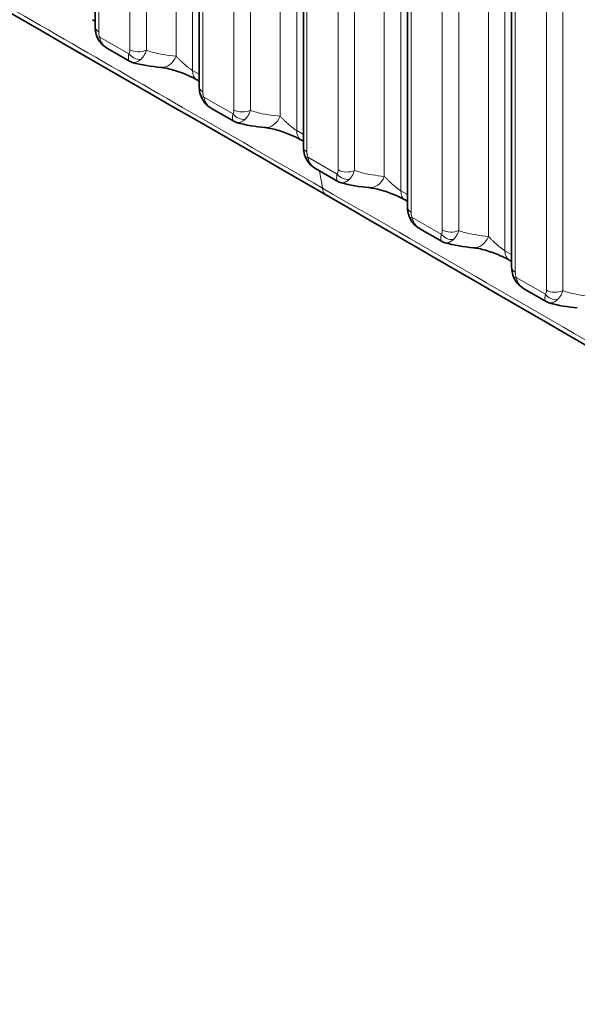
# Model space of a CAD drawing. Header units: millimetres. Extents: x 5 to 415, y 5 to 292.
# Tile 162 of 197: x 366 to 373, y 236 to 248. Entities that reach past the tile are written whole.
import ezdxf

# ---------------------------------------------------------------- set-up
doc = ezdxf.new("R2010")
doc.units = ezdxf.units.MM
doc.layers.add('Sichtbar (ISO)', color=7, linetype='Continuous', lineweight=35)
doc.layers.add('Sichtbar schmal (ISO)', color=7, linetype='Continuous', lineweight=18)

msp = doc.modelspace()

# ---------------------------------------------------------------- linework, layer by layer
at = {"layer": 'Sichtbar (ISO)'}
for p, q in [((367.19353791, 255.99347116), (367.19353791, 248.25387751)), ((368.47090884, 255.25598071), (368.47090884, 247.51642137)), ((369.74827976, 254.51849027), (369.74827976, 246.77890741)), ((371.02565068, 253.78099982), (371.02565068, 246.04134743)), ((372.30302161, 253.04350937), (372.30302161, 245.30376854)), ((367.19353791, 248.3234647), (367.16323544, 248.3409592)), ((367.34383163, 247.98915743), (367.6171329, 247.83137811)), ((368.47090884, 247.58599775), (368.44060483, 247.60349345)), ((368.62119563, 247.25170448), (368.89451783, 247.09390253)), ((368.92684123, 247.07996998), (368.92686066, 247.07996415)), ((369.74827976, 246.84851107), (369.71797231, 246.86600941)), ((369.89855693, 246.51419723), (370.1718609, 246.35639392)), ((370.20421494, 246.34244547), (370.20423402, 246.34243975)), ((371.02565068, 246.11100083), (370.99534136, 246.12850057)), ((371.17592128, 245.776645), (371.4492315, 245.618832)), ((371.4815954, 245.60487987), (371.48161411, 245.60487426)), ((372.30302161, 245.37348377), (372.27271272, 245.39098314)), ((372.45328903, 245.03907289), (372.72660547, 244.88125583)), ((372.75897995, 244.86730027), (372.75899846, 244.86729473))]:
    msp.add_line(p, q, dxfattribs=at)
for centre, major_axis, ratio, start_param, end_param in [((368.02564504, 248.0039191), (-0.02674386, -0.24856542), 0.7391560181, 6.2831742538, 6.2831981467), ((368.5656031, 247.8200008), (-0.12499827, -0.21650735), 0.5773556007, 6.2827129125, 6.2831853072), ((369.30301596, 247.26644429), (-0.02674972, -0.24856479), 0.7391602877, 6.2831750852, 6.2831981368), ((369.84297404, 247.08251476), (-0.12500173, -0.21650535), 0.5773449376, 6.2827130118, 6.2831853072), ((370.58038689, 246.52892949), (-0.02674174, -0.24856564), 0.7391544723, 6.2831750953, 6.2831981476), ((371.12034479, 246.34500494), (-0.12500344, -0.21650437), 0.5773396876, 6.2827122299, 6.2831853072), ((371.85775781, 245.79139042), (-0.02672077, -0.2485679), 0.7391391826, 6.283175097, 6.2831981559), ((372.39771555, 245.60748786), (-0.12500283, -0.21650472), 0.5773415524, 6.2827114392, 6.2831853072)]:
    msp.add_ellipse(centre, major_axis=major_axis, ratio=ratio, start_param=start_param, end_param=end_param, dxfattribs=at)
for points in [[(370.03124257, 246.18775976), (364.29779739, 249.49796779), (358.5365456, 252.79065145), (352.83366411, 256.1203366)], [(367.34372401, 247.98922002), (367.34376023, 247.98919909), (367.34379645, 247.98917816), (367.34383269, 247.98915725)], [(367.6495255, 247.8174203), (367.63826931, 247.82079105), (367.62733029, 247.82550449), (367.61715069, 247.83136909)], [(367.61717041, 247.83138699), (367.61716466, 247.83139031), (367.61715891, 247.83139362), (367.61715316, 247.83139695)], [(367.99889915, 247.7553539), (367.88585112, 247.76751877), (367.76665339, 247.78234632), (367.64952475, 247.81742041)], [(368.62108764, 247.2517672), (368.62112397, 247.2517462), (368.6211603, 247.25172521), (368.62119665, 247.25170422)], [(368.89454017, 247.09389046), (368.89453288, 247.09389466), (368.89452559, 247.09389887), (368.8945183, 247.09390308)], [(368.92684105, 247.07996942), (368.91561097, 247.08333682), (368.90469751, 247.08804068), (368.89453997, 247.09389037)], [(369.27626437, 247.01787971), (369.1632045, 247.03004842), (369.04399357, 247.04488324), (368.92686044, 247.07996347)], [(369.8984485, 246.51426045), (369.89848501, 246.51423935), (369.89852152, 246.51421825), (369.89855804, 246.51419717)], [(370.17190271, 246.35640365), (370.17189631, 246.35640734), (370.17188991, 246.35641104), (370.17188352, 246.35641473)], [(370.20421475, 246.34244491), (370.19298203, 246.34581283), (370.18206601, 246.35051783), (370.17190632, 246.35636915)], [(370.55364327, 246.28036405), (370.44058198, 246.29252924), (370.32136894, 246.30736046), (370.20423379, 246.34243907)], [(387.23465137, 236.25891461), (381.46662876, 239.5520074), (375.76455109, 242.87763446), (370.0312426, 246.18775974)], [(371.17581295, 245.77670789), (371.17584938, 245.77668683), (371.17588582, 245.77666578), (371.17592227, 245.77664473)], [(371.48159521, 245.6048793), (371.47034926, 245.60825051), (371.45942062, 245.61296199), (371.44925042, 245.61882228)], [(371.44927252, 245.61884222), (371.44926638, 245.61884575), (371.44926025, 245.61884929), (371.44925412, 245.61885284)], [(371.83103516, 245.54282272), (371.71797124, 245.55497855), (371.59875362, 245.56979986), (371.48161389, 245.60487357)], [(372.45318127, 245.03913518), (372.45321747, 245.03911425), (372.45325368, 245.03909333), (372.4532899, 245.03907242)], [(372.75897977, 244.86729971), (372.74773006, 244.87067115), (372.73679775, 244.87538375), (372.72662438, 244.88124588)], [(372.7266466, 244.88126604), (372.72664044, 244.8812696), (372.72663428, 244.88127315), (372.72662812, 244.88127672)], [(373.10843683, 244.805278), (372.99536916, 244.81742022), (372.87614472, 244.83222708), (372.75899823, 244.86729404)]]:
    msp.add_open_spline(points, degree=3, dxfattribs=at)
for points, knots in [([(367.21525883, 248.13659783), (367.20490672, 248.16415913), (367.19817301, 248.19294429), (367.19411282, 248.23208979), (367.19353775, 248.24302945), (367.19353789, 248.2538782)], [0, 0, 0, 0, 0.01781427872, 0.01781427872, 0.024737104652, 0.024737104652, 0.024737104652, 0.024737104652]), ([(367.34372402, 247.98921997), (367.31346365, 248.00671557), (367.28566318, 248.02949694), (367.24283831, 248.07987431), (367.22624009, 248.10736071), (367.21525881, 248.1365979)], [0, 0, 0, 0, 0.02112450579, 0.02112450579, 0.039948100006, 0.039948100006, 0.039948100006, 0.039948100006]), ([(368.44054582, 247.60352763), (368.42869724, 247.61038121), (368.41468567, 247.61798256), (368.38237841, 247.63451823), (368.36329267, 247.64369166), (368.32974436, 247.65883584), (368.31546727, 247.66500895), (368.27345472, 247.68238817), (368.2449023, 247.69319989), (368.18730929, 247.71302801), (368.15773998, 247.72206365), (368.10013754, 247.73754108), (368.07183802, 247.74382896), (368.02910813, 247.75154417), (368.01271711, 247.75386743), (367.99890354, 247.75535343)], [0, 0, 0, 0, 0.0114793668, 0.0114793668, 0.0248452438, 0.0248452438, 0.03422703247, 0.03422703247, 0.05220474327, 0.05220474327, 0.07162083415, 0.07162083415, 0.09293468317, 0.09293468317, 0.10871777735, 0.10871777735, 0.10871777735, 0.10871777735]), ([(368.49262854, 247.39914452), (368.48227666, 247.42670615), (368.47554322, 247.4554916), (368.47148361, 247.4946361), (368.47090867, 247.50557452), (368.47090882, 247.51642207)], [0, 0, 0, 0, 0.017814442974, 0.017814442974, 0.024736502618, 0.024736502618, 0.024736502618, 0.024736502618]), ([(368.62108765, 247.25176714), (368.59082758, 247.26926385), (368.56302758, 247.2920463), (368.52020537, 247.34242392), (368.50360882, 247.36990899), (368.49262852, 247.39914459)], [0, 0, 0, 0, 0.02112470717, 0.02112470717, 0.039947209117, 0.039947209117, 0.039947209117, 0.039947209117]), ([(369.71791331, 246.86604359), (369.70606487, 246.87289734), (369.69205349, 246.88049886), (369.6597467, 246.89703495), (369.64066124, 246.90620861), (369.60711707, 246.9213516), (369.59284405, 246.92752331), (369.55083587, 246.944902), (369.52228358, 246.95571455), (369.46469042, 246.97554457), (369.43512081, 246.98458129), (369.37751682, 247.00006116), (369.34921607, 247.00635037), (369.30648017, 247.01406827), (369.29008508, 247.01639261), (369.2762686, 247.01787925)], [0, 0, 0, 0, 0.01147919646, 0.01147919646, 0.02484492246, 0.02484492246, 0.03422417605, 0.03422417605, 0.05220194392, 0.05220194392, 0.07161815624, 0.07161815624, 0.09293246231, 0.09293246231, 0.10871905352, 0.10871905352, 0.10871905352, 0.10871905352]), ([(369.76999705, 246.66163711), (369.75964563, 246.68919917), (369.75291274, 246.71798495), (369.74885427, 246.75712717), (369.7482796, 246.76806305), (369.74827974, 246.77890811)], [0, 0, 0, 0, 0.017814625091, 0.017814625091, 0.024735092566, 0.024735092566, 0.024735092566, 0.024735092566]), ([(369.89844852, 246.51426038), (369.86819217, 246.53175605), (369.84039573, 246.55453673), (369.79757464, 246.60491288), (369.78097738, 246.63239974), (369.76999703, 246.66163717)], [0, 0, 0, 0, 0.021122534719, 0.021122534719, 0.039946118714, 0.039946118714, 0.039946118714, 0.039946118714]), ([(370.99528223, 246.12853476), (370.98343448, 246.13538826), (370.96942388, 246.14298951), (370.93711868, 246.15952504), (370.918034, 246.16869842), (370.88457586, 246.18380267), (370.87039376, 246.18993672), (370.82848549, 246.20728354), (370.79993782, 246.21810082), (370.74235283, 246.23794102), (370.71278594, 246.24698412), (370.65517454, 246.26248068), (370.6268631, 246.26878024), (370.5840101, 246.27653192), (370.56752702, 246.27887062), (370.55364751, 246.28036359)], [0, 0, 0, 0, 0.01147867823, 0.01147867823, 0.02484394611, 0.02484394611, 0.03416542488, 0.03416542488, 0.05214018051, 0.05214018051, 0.0715491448, 0.0715491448, 0.09285735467, 0.09285735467, 0.10871652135, 0.10871652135, 0.10871652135, 0.10871652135]), ([(371.04736515, 245.92408575), (371.03701428, 245.95164805), (371.03028202, 245.98043399), (371.02622489, 246.01957325), (371.02565052, 246.03050607), (371.02565066, 246.04134813)], [0, 0, 0, 0, 0.017814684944, 0.017814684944, 0.024733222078, 0.024733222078, 0.024733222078, 0.024733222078]), ([(371.17581297, 245.77670782), (371.14555695, 245.79420399), (371.11776092, 245.81698514), (371.07494117, 245.86736178), (371.05834471, 245.89484858), (371.04736512, 245.92408581)], [0, 0, 0, 0, 0.021122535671, 0.021122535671, 0.039945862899, 0.039945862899, 0.039945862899, 0.039945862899]), ([(372.27265348, 245.39101733), (372.26080675, 245.39787022), (372.2467972, 245.40547082), (372.21449413, 245.42200493), (372.19541049, 245.43117754), (372.16210372, 245.44621282), (372.14808186, 245.4522801), (372.10634999, 245.46956954), (372.07781061, 245.48039436), (372.02024078, 245.50025077), (371.99067926, 245.50930413), (371.93305634, 245.5248281), (371.90472701, 245.53114491), (371.86166823, 245.53895496), (371.84502994, 245.54131855), (371.8310394, 245.54282227)], [0, 0, 0, 0, 0.01147802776, 0.01147802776, 0.02484265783, 0.02484265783, 0.03406217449, 0.03406217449, 0.05203138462, 0.05203138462, 0.07142705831, 0.07142705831, 0.09272369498, 0.09272369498, 0.10871046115, 0.10871046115, 0.10871046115, 0.10871046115]), ([(372.3247335, 245.18651513), (372.31438314, 245.21407754), (372.30765145, 245.24286348), (372.30359554, 245.28199991), (372.30302144, 245.29292994), (372.30302159, 245.30376924)], [0, 0, 0, 0, 0.017814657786, 0.017814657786, 0.024731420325, 0.024731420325, 0.024731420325, 0.024731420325]), ([(372.45318129, 245.03913511), (372.42292544, 245.05663114), (372.39512956, 245.07941213), (372.35230952, 245.12978927), (372.33571283, 245.157277), (372.32473347, 245.18651519)], [0, 0, 0, 0, 0.021122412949, 0.021122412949, 0.03994624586, 0.03994624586, 0.03994624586, 0.03994624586])]:
    msp.add_open_spline(points, degree=3, knots=knots, dxfattribs=at)
at = {"layer": 'Sichtbar schmal (ISO)'}
for p, q in [((368.38882639, 247.71793874), (368.38882621, 256.28469668)), ((368.18634191, 247.89334999), (368.18634072, 256.12010042)), ((367.2374719, 248.19264026), (367.23747191, 255.93223391)), ((367.61991055, 255.71143286), (367.61991043, 247.97185714)), ((367.82239394, 255.70632791), (367.82239387, 247.96675258)), ((369.66619732, 246.98045271), (369.66619714, 255.54720623)), ((369.46371283, 247.15587517), (369.46371164, 255.38260995)), ((368.51484283, 247.45518412), (368.51484283, 255.19474346)), ((368.89728147, 254.97394241), (368.89728136, 247.23439011)), ((369.09976486, 254.96883744), (369.09976478, 247.22928555)), ((370.94356807, 246.24294282), (370.94356805, 254.80971579)), ((370.74108375, 246.41836038), (370.74108256, 254.64511951)), ((369.79221375, 246.71767017), (369.79221376, 254.45725301)), ((370.1746524, 254.23645197), (370.17465228, 246.49686536)), ((370.37713579, 254.231347), (370.37713571, 246.4917608)), ((372.22093886, 245.50542565), (372.22093896, 254.07222534)), ((372.01845468, 245.6808213), (372.01845348, 253.90762906)), ((371.06958467, 245.98011019), (371.06958468, 253.71976257)), ((371.45202332, 253.49896152), (371.4520232, 245.75929974)), ((371.65450671, 253.49385655), (371.65450663, 245.75419517)), ((372.3469556, 245.2425313), (372.3469556, 252.98227212)), ((372.72939424, 252.76147107), (372.72939413, 245.02172034)), ((372.93187763, 252.7563661), (372.93187753, 245.01661559)), ((367.60776434, 247.92133613), (367.24961361, 248.128101)), ((368.38882639, 247.71793874), (368.47090884, 247.6705493)), ((368.52698411, 247.39064568), (368.885134, 247.18386709)), ((369.66619732, 246.98045271), (369.74827976, 246.93306151)), ((370.16250425, 246.44634153), (369.80435344, 246.65313597)), ((370.94356807, 246.24294282), (371.02565068, 246.19555067)), ((371.43987584, 245.70877801), (371.08172262, 245.9155818)), ((372.22093886, 245.50542565), (372.30302161, 245.45803373)), ((372.71724839, 244.97120251), (372.35909189, 245.17800881)), ((372.38790253, 245.10212077), (372.3879041, 245.10211879))]:
    msp.add_line(p, q, dxfattribs=at)
for centre, major_axis, ratio, start_param, end_param in [((367.34353791, 248.25387751), (-0.15, 0), 0.5773502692, 0, 0.7853982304), ((367.35565577, 248.18940594), (-0.14039562, -0.05281161), 0.225539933, 6.2830747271, 6.9173339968), ((367.53671019, 248.03519705), (0.054031, -0.12854524), 0.4921904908, 0.3168448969, 0.8632566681), ((367.72597648, 248.03309436), (0.15, 0), 0.5773502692, 3.9269905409, 5.4105136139), ((367.71390143, 247.98267786), (-0.12497943, 0.08294638), 0.7857307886, 1.1988628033, 2.3413502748), ((368.02564504, 248.0039191), (-0.02674386, -0.24856542), 0.7391560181, 0.0000128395, 1.1907364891), ((368.5656031, 247.8200008), (-0.12499827, -0.21650735), 0.5773556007, 5.4977824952, 6.2827129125), ((368.62090884, 247.51642137), (-0.15, 0), 0.5773502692, 0, 0.7853982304), ((368.63303059, 247.45193904), (-0.14040098, -0.05279737), 0.2255316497, 6.2830950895, 6.9173571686), ((368.81408552, 247.29772974), (0.05402722, -0.12854415), 0.4921747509, 0.3168153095, 0.8632709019), ((369.0033474, 247.29562734), (0.15, 0), 0.5773502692, 3.9269905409, 5.4105135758), ((368.99125098, 247.24517833), (-0.12497317, 0.08295592), 0.7854806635, 1.1989219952, 2.3413667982), ((369.30301596, 247.26644429), (-0.02674972, -0.24856479), 0.7391602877, 0.0000128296, 1.1907538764), ((369.84297404, 247.08251476), (-0.12500173, -0.21650535), 0.5773449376, 5.4977917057, 6.2827130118), ((369.89827976, 246.77890741), (-0.15, 0), 0.5773502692, 0, 0.7853982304), ((369.91039983, 246.71442971), (-0.14040168, -0.0527955), 0.2255533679, 6.28309363, 6.9173596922), ((370.09146236, 246.56019352), (0.05402018, -0.12853332), 0.4922025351, 0.3168303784, 0.8633224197), ((370.28071833, 246.55810259), (0.15, 0), 0.5773502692, 3.9269905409, 5.4105135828), ((370.2686207, 246.50765218), (-0.12497174, 0.08295807), 0.7854773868, 1.1989362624, 2.3413780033), ((370.58038689, 246.52892949), (-0.02674174, -0.24856564), 0.7391544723, 0.0000128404, 1.1907301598), ((370.1562426, 246.40426609), (-0.12500002, -0.21650634), 0.5773502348, 5.6353602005, 6.2831855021), ((371.12034479, 246.34500494), (-0.12500344, -0.21650437), 0.5773396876, 5.4977966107, 6.2827122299), ((371.17565068, 246.04134743), (-0.15, 0), 0.5773502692, 0, 0.7853982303), ((371.18776889, 245.97687578), (-0.14040264, -0.05279296), 0.2255796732, 6.2830930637, 6.9173640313), ((371.36883246, 245.82262909), (0.05402207, -0.12853242), 0.4922017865, 0.3168270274, 0.8633010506), ((371.55808925, 245.82053696), (0.15, 0), 0.5773502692, 3.9269905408, 5.4105135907), ((371.5459923, 245.77008865), (-0.12497264, 0.08295672), 0.7854757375, 1.1989276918, 2.3413905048), ((371.85775781, 245.79139042), (-0.02672077, -0.2485679), 0.7391391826, 0.0000128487, 1.1906678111), ((372.39771555, 245.60748786), (-0.12500283, -0.21650472), 0.5773415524, 5.4977953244, 6.2827114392), ((372.45302161, 245.30376854), (-0.15, 0), 0.5773502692, 0, 0.7853982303), ((372.46513716, 245.23930536), (-0.14040251, -0.05279329), 0.2256074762, 6.2830885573, 6.9173637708), ((372.64619947, 245.08505459), (0.05402758, -0.12853454), 0.4921971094, 0.3168307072, 0.8632542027), ((372.82336482, 245.0325131), (-0.12497603, 0.08295161), 0.7854693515, 1.1988955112, 2.3413955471), ((372.83546017, 245.08295757), (0.15, 0), 0.5773502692, 3.9269905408, 5.410513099)]:
    msp.add_ellipse(centre, major_axis=major_axis, ratio=ratio, start_param=start_param, end_param=end_param, dxfattribs=at)
for points, knots in [([(369.98113613, 246.27517485), (369.40951864, 246.6051983), (368.83783938, 246.93524772), (368.26611034, 247.26531967), (367.23327624, 247.86159786), (366.20027965, 248.45794958), (365.16719096, 249.05435462), (364.70612691, 249.32052821), (364.24504451, 249.58671241), (363.78395004, 249.85290544), (363.35948276, 250.09795333), (362.93500524, 250.3430087), (362.51052236, 250.58807016), (362.13361729, 250.80566411), (361.75670799, 251.02326285), (361.37979792, 251.24086536), (361.36581623, 251.24893745), (361.35183454, 251.25700955), (361.33785285, 251.26508164), (360.97747526, 251.47313964), (360.61709704, 251.68120096), (360.25672213, 251.8892601), (359.92431746, 252.08117089), (359.59191562, 252.27307983), (359.25951965, 252.4649826), (358.95295944, 252.64196957), (358.64640422, 252.81895128), (358.33985653, 252.99592454), (358.05709581, 253.15916534), (357.77434148, 253.32239894), (357.49159511, 253.48562216), (357.3539004, 253.56511027), (357.21620758, 253.64459592), (357.07851704, 253.72407921), (356.95520123, 253.79526454), (356.8318876, 253.86644775), (356.70857461, 253.93763309), (356.47349385, 254.07333901), (356.23841541, 254.20905265), (356.00333867, 254.34480565), (355.99751167, 254.34817065), (355.99168466, 254.35153567), (355.98585766, 254.35490072), (355.76416482, 254.48292653), (355.542469, 254.6109874), (355.32078841, 254.73897293), (355.18992756, 254.81452441), (355.059072, 254.89004963), (354.92822941, 254.96553789), (354.85607593, 255.00716608), (354.78392838, 255.04878174), (354.71178623, 255.09039874), (354.52704771, 255.19696976), (354.34234459, 255.30354957), (354.15776322, 255.41040363), (354.05646827, 255.46904322), (353.95520996, 255.5277654), (353.85400003, 255.58661013), (353.78821399, 255.62485896), (353.72244744, 255.6631603), (353.65670912, 255.70147558), (353.54374881, 255.76731399), (353.43087214, 255.83319363), (353.31811447, 255.89892084), (353.28235943, 255.9197627), (353.24661643, 255.94058896), (353.21088474, 255.96141696), (353.06836711, 256.04449046), (352.92602524, 256.12759038), (352.78386988, 256.21184179)], [0, 0, 0, 0, 0.0997219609, 0.0997219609, 0.0997219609, 0.2798706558, 0.2798706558, 0.2798706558, 0.3602704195, 0.3602704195, 0.3602704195, 0.4342836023, 0.4342836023, 0.4342836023, 0.5000010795, 0.5000010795, 0.5000010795, 0.5024389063, 0.5024389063, 0.5024389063, 0.5652737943, 0.5652737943, 0.5652737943, 0.6232317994, 0.6232317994, 0.6232317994, 0.6766849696, 0.6766849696, 0.6766849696, 0.725990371, 0.725990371, 0.725990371, 0.7500016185, 0.7500016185, 0.7500016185, 0.7715061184, 0.7715061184, 0.7715061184, 0.8125017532, 0.8125017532, 0.8125017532, 0.8135179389, 0.8135179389, 0.8135179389, 0.852179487, 0.852179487, 0.852179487, 0.875001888, 0.875001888, 0.875001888, 0.8875873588, 0.8875873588, 0.8875873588, 0.9198156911, 0.9198156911, 0.9198156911, 0.9375020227, 0.9375020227, 0.9375020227, 0.9489980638, 0.9489980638, 0.9489980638, 0.9687520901, 0.9687520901, 0.9687520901, 0.9750160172, 0.9750160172, 0.9750160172, 1, 1, 1, 1]), ([(367.24961362, 248.12810101), (367.24725609, 248.13437748), (367.24519698, 248.14077388), (367.24348076, 248.14734471), (367.24334943, 248.14784753), (367.24322015, 248.14835135), (367.24309295, 248.14885619), (367.24179293, 248.15401597), (367.24070506, 248.15928478), (367.2398411, 248.16459048), (367.2395159, 248.16658757), (367.23922228, 248.16858995), (367.23896032, 248.17059405), (367.23854911, 248.17373997), (367.23821766, 248.17688879), (367.23797233, 248.18004204), (367.23764617, 248.18423431), (367.23747191, 248.18843493), (367.2374719, 248.19264026)], [0, 0, 0, 0, 0.30963866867, 0.30963866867, 0.30963866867, 0.33333333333, 0.33333333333, 0.33333333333, 0.57551000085, 0.57551000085, 0.57551000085, 0.66666666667, 0.66666666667, 0.66666666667, 0.80975849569, 0.80975849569, 0.80975849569, 0.99999998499, 0.99999998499, 0.99999998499, 0.99999998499]), ([(367.24961362, 248.12810101), (367.25131884, 248.11877195), (367.2535437, 248.10970641), (367.25623495, 248.10099897), (367.25891833, 248.09231702), (367.26206611, 248.08399274), (367.26562675, 248.07609572), (367.26794423, 248.07095586), (367.27043606, 248.06599711), (367.27308466, 248.06123367), (367.27474438, 248.05824869), (367.27646558, 248.0553411), (367.27824728, 248.05250181), (367.28324147, 248.04454316), (367.28870312, 248.03711394), (367.29470909, 248.03006733), (367.30050207, 248.0232706), (367.30680368, 248.01682941), (367.31377997, 248.01070143), (367.31447065, 248.01009474), (367.31516797, 248.00949122), (367.31587193, 248.00889106), (367.32391697, 248.00203227), (367.3328352, 247.99561534), (367.34254202, 247.98990908), (367.34293474, 247.98967821), (367.34332874, 247.98944852), (367.34372401, 247.98922002)], [0, 0, 0, 0, 0.12597502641, 0.12597502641, 0.12597502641, 0.25158125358, 0.25158125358, 0.25158125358, 0.33333333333, 0.33333333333, 0.33333333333, 0.38456265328, 0.38456265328, 0.38456265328, 0.52816082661, 0.52816082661, 0.52816082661, 0.66666666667, 0.66666666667, 0.66666666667, 0.68037929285, 0.68037929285, 0.68037929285, 0.8370918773, 0.8370918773, 0.8370918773, 0.84343219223, 0.84343219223, 0.84343219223, 0.84343219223]), ([(367.8223938, 247.96675262), (367.81756956, 247.9511547), (367.8117262, 247.93636578), (367.80491278, 247.92255997), (367.79809936, 247.90875416), (367.79030298, 247.89594392), (367.78178497, 247.88451643), (367.77326696, 247.87308895), (367.76403446, 247.86302861), (367.75419062, 247.85444194)], [0.00000010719, 0.00000010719, 0.00000010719, 0.00000010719, 0.33333333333, 0.33333333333, 0.33333333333, 0.66666666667, 0.66666666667, 0.66666666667, 1, 1, 1, 1]), ([(368.18634188, 247.89334993), (368.13571898, 247.89879698), (368.08567605, 247.90465813), (368.03690355, 247.91237281), (367.98800985, 247.92010666), (367.94039289, 247.92970327), (367.89488845, 247.94257391), (367.87004732, 247.94960006), (367.84583575, 247.95760192), (367.82239381, 247.96675263)], [0, 0, 0, 0, 0.39219576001, 0.39219576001, 0.39219576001, 0.78536613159, 0.78536613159, 0.78536613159, 0.99999997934, 0.99999997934, 0.99999997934, 0.99999997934]), ([(367.61715316, 247.83139695), (367.61353983, 247.83348525), (367.61057087, 247.83667357), (367.60831114, 247.84068249), (367.60406727, 247.84821143), (367.60207253, 247.85823901), (367.6018006, 247.87161724), (367.60152867, 247.88499547), (367.60329592, 247.90198715), (367.60776432, 247.92133612)], [0.1558437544, 0.1558437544, 0.1558437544, 0.1558437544, 0.33333333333, 0.33333333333, 0.33333333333, 0.66666666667, 0.66666666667, 0.66666666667, 1, 1, 1, 1]), ([(367.6495255, 247.8174203), (367.65089188, 247.81701113), (367.6567605, 247.81546748), (367.66764838, 247.81419022), (367.68266636, 247.81544912), (367.69849308, 247.81963273), (367.71537917, 247.82692651), (367.73401617, 247.8380817), (367.74722145, 247.84835104), (367.75418811, 247.85443933)], [0.20998265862, 0.20998265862, 0.20998265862, 0.20998265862, 0.24711422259, 0.36747891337, 0.48797103, 0.60649837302, 0.72685194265, 0.85581838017, 1, 1, 1, 1]), ([(368.38882639, 247.71793874), (368.38539847, 247.71991774), (368.37815178, 247.72434946), (368.36605761, 247.7324714), (368.35239147, 247.74236343), (368.3368183, 247.75436248), (368.31931888, 247.76856452), (368.29994752, 247.78497894), (368.27885272, 247.80351643), (368.25627727, 247.824014), (368.23261065, 247.84623781), (368.20848745, 247.86986761), (368.19355082, 247.88546122), (368.18634197, 247.89335006)], [0.0000001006, 0.0000001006, 0.0000001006, 0.0000001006, 0.05979614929, 0.12046970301, 0.18638615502, 0.25815658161, 0.33664578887, 0.42247619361, 0.51655111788, 0.61997341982, 0.73401398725, 0.86019397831, 0.99999969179, 0.99999969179, 0.99999969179, 0.99999969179]), ([(368.51484283, 247.45518412), (368.51484283, 247.45099045), (368.5149958, 247.44680251), (368.51530796, 247.44260323), (368.51553365, 247.43956702), (368.5158428, 247.43652478), (368.51624053, 247.43347125), (368.51651471, 247.43136618), (368.51683027, 247.42925508), (368.51718418, 247.42714447), (368.51805369, 247.42195915), (368.51915538, 247.41677846), (368.52043617, 247.41168614), (368.52058778, 247.41108337), (368.52074195, 247.41048191), (368.52089871, 247.40988167), (368.5226054, 247.40334693), (368.52461445, 247.39695465), (368.52698412, 247.39064568)], [0.00000001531, 0.00000001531, 0.00000001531, 0.00000001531, 0.19345749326, 0.19345749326, 0.19345749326, 0.33333333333, 0.33333333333, 0.33333333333, 0.4297620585, 0.4297620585, 0.4297620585, 0.66666666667, 0.66666666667, 0.66666666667, 0.69470861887, 0.69470861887, 0.69470861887, 1, 1, 1, 1]), ([(368.52698412, 247.39064568), (368.52868913, 247.38131686), (368.53091375, 247.37225158), (368.53360472, 247.36354443), (368.53628789, 247.35486252), (368.53943544, 247.34653834), (368.5429958, 247.3386415), (368.5453137, 247.33350041), (368.54780603, 247.32854054), (368.55045516, 247.32377613), (368.55211419, 247.32079239), (368.55383464, 247.317886), (368.55561553, 247.31504787), (368.56060948, 247.30708922), (368.56607082, 247.29966014), (368.57207646, 247.29261361), (368.57786999, 247.28581596), (368.58417228, 247.2793739), (368.59114961, 247.27324502), (368.5918392, 247.27263929), (368.59253541, 247.27203672), (368.59323823, 247.2714375), (368.60128273, 247.26457886), (368.61020055, 247.25816186), (368.61990703, 247.25245549), (368.62029929, 247.25222488), (368.62069283, 247.25199545), (368.62108764, 247.2517672)], [0, 0, 0, 0, 0.12596463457, 0.12596463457, 0.12596463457, 0.25156406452, 0.25156406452, 0.25156406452, 0.33333333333, 0.33333333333, 0.33333333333, 0.38454179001, 0.38454179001, 0.38454179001, 0.52814007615, 0.52814007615, 0.52814007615, 0.66666666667, 0.66666666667, 0.66666666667, 0.68035760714, 0.68035760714, 0.68035760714, 0.8370635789, 0.8370635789, 0.8370635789, 0.84339649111, 0.84339649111, 0.84339649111, 0.84339649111]), ([(369.09976472, 247.22928559), (369.09493823, 247.21368006), (369.08909183, 247.19888586), (369.08227653, 247.18507831), (369.07546123, 247.17127076), (369.06766447, 247.15846204), (369.05914505, 247.14703467), (369.05062563, 247.13560731), (369.04139033, 247.12554631), (369.031547, 247.11696182)], [0.00000009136, 0.00000009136, 0.00000009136, 0.00000009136, 0.33333333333, 0.33333333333, 0.33333333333, 0.66666666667, 0.66666666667, 0.66666666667, 1, 1, 1, 1]), ([(369.4637128, 247.15587511), (369.41340225, 247.1612897), (369.36366467, 247.16711348), (369.31517743, 247.17475901), (369.26653504, 247.18242901), (369.219151, 247.19193244), (369.17384624, 247.20465884), (369.14844915, 247.21179305), (369.12370548, 247.21994008), (369.09976473, 247.2292856)], [0, 0, 0, 0, 0.3897758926, 0.3897758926, 0.3897758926, 0.78079900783, 0.78079900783, 0.78079900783, 0.99999998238, 0.99999998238, 0.99999998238, 0.99999998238]), ([(368.8945183, 247.09390308), (368.89292341, 247.09482436), (368.89145556, 247.09596171), (368.89012229, 247.09728754), (368.88839874, 247.09900149), (368.88690011, 247.10103051), (368.88562904, 247.10330325), (368.8853887, 247.10373301), (368.88515602, 247.10417165), (368.88493082, 247.10461897), (368.88345571, 247.10754897), (368.88229928, 247.11084358), (368.8814133, 247.11450039), (368.8805252, 247.11816594), (368.87990815, 247.12219596), (368.87953954, 247.12667592), (368.87934903, 247.12899132), (368.87922543, 247.13142825), (368.87916873, 247.13400735), (368.87911557, 247.13642559), (368.87912334, 247.13896643), (368.8792021, 247.1416231), (368.87937149, 247.14733703), (368.87987189, 247.15358708), (368.88076809, 247.16029864), (368.88174823, 247.16763884), (368.88320088, 247.17552838), (368.88513401, 247.18386709)], [0.15477297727, 0.15477297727, 0.15477297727, 0.15477297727, 0.2326540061, 0.2326540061, 0.2326540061, 0.33333333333, 0.33333333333, 0.33333333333, 0.35237088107, 0.35237088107, 0.35237088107, 0.47706873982, 0.47706873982, 0.47706873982, 0.60206445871, 0.60206445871, 0.60206445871, 0.66666666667, 0.66666666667, 0.66666666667, 0.72723935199, 0.72723935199, 0.72723935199, 0.85751837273, 0.85751837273, 0.85751837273, 1, 1, 1, 1]), ([(368.92686066, 247.07996415), (368.92847478, 247.07948052), (368.93010992, 247.07905994), (368.93176153, 247.07870365), (368.93468086, 247.07807389), (368.93765129, 247.07764417), (368.9406455, 247.07741217), (368.94243743, 247.07727333), (368.94423644, 247.07720519), (368.94604673, 247.07720546), (368.95087563, 247.07720616), (368.95578359, 247.07768912), (368.96086012, 247.07865194), (368.96577922, 247.07958491), (368.97085724, 247.08096874), (368.97618433, 247.08285444), (368.97809235, 247.08352985), (368.98003238, 247.08427016), (368.98200848, 247.08507924), (368.985478, 247.08649978), (368.98905252, 247.08813376), (368.99270324, 247.08999233), (368.99865823, 247.093024), (369.00481592, 247.09665526), (369.01104427, 247.10089787), (369.01785925, 247.10554008), (369.02475782, 247.11091365), (369.031547, 247.11696182)], [0.21183843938, 0.21183843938, 0.21183843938, 0.21183843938, 0.25573787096, 0.25573787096, 0.25573787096, 0.33333333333, 0.33333333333, 0.33333333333, 0.37977146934, 0.37977146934, 0.37977146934, 0.50364367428, 0.50364367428, 0.50364367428, 0.62367475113, 0.62367475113, 0.62367475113, 0.66666666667, 0.66666666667, 0.66666666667, 0.74214973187, 0.74214973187, 0.74214973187, 0.8652763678, 0.8652763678, 0.8652763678, 1, 1, 1, 1]), ([(369.66619732, 246.9804527), (369.66276954, 246.98243182), (369.65552306, 246.9868638), (369.6434292, 246.99498612), (369.62976323, 247.00487868), (369.61419009, 247.01687844), (369.59669044, 247.03108152), (369.57731868, 247.04749725), (369.55622361, 247.06603609), (369.53364813, 247.08653494), (369.50998159, 247.10876008), (369.48585842, 247.13239134), (369.47092176, 247.14798593), (369.46371289, 247.15587524)], [0.00000010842, 0.00000010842, 0.00000010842, 0.00000010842, 0.05979303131, 0.12046517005, 0.18638041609, 0.25815028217, 0.3366404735, 0.42247331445, 0.51655015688, 0.61997232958, 0.73401270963, 0.86019356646, 0.99999968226, 0.99999968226, 0.99999968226, 0.99999968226]), ([(369.80435344, 246.65313597), (369.80199623, 246.65941221), (369.79993741, 246.66580836), (369.79822145, 246.67237888), (369.79809019, 246.6728815), (369.79796098, 246.6733851), (369.79783385, 246.67388972), (369.79653395, 246.67904947), (369.79544621, 246.68431821), (369.79458237, 246.68962383), (369.79425729, 246.69162039), (369.79396378, 246.69362224), (369.79370191, 246.69562581), (369.7932907, 246.69877201), (369.79295926, 246.70192113), (369.79271396, 246.70507467), (369.79238794, 246.70926604), (369.79221375, 246.71346575), (369.79221375, 246.71767017)], [0, 0, 0, 0, 0.3096468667, 0.3096468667, 0.3096468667, 0.33333333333, 0.33333333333, 0.33333333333, 0.57552653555, 0.57552653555, 0.57552653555, 0.66666666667, 0.66666666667, 0.66666666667, 0.80978371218, 0.80978371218, 0.80978371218, 0.99999998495, 0.99999998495, 0.99999998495, 0.99999998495]), ([(369.80435344, 246.65313597), (369.8060099, 246.64405553), (369.80816107, 246.63521689), (369.81076209, 246.62670474), (369.81338218, 246.61813015), (369.81645946, 246.60988835), (369.81995058, 246.60204549), (369.82235666, 246.5966402), (369.82495885, 246.59142461), (369.8277394, 246.58641522), (369.82927167, 246.58365471), (369.83085806, 246.58095729), (369.83249755, 246.57831692), (369.83750342, 246.57025509), (369.842997, 246.56271844), (369.84903916, 246.55558117), (369.85499208, 246.54854933), (369.86147947, 246.54190447), (369.86865583, 246.53561289), (369.86920964, 246.53512736), (369.86976759, 246.53464398), (369.87032967, 246.53416285), (369.87842425, 246.52723397), (369.8873818, 246.52077343), (369.89711605, 246.51503815), (369.89755862, 246.51477739), (369.89800277, 246.51451816), (369.8984485, 246.51426045)], [0, 0, 0, 0, 0.12338398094, 0.12338398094, 0.12338398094, 0.2476732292, 0.2476732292, 0.2476732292, 0.33333333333, 0.33333333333, 0.33333333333, 0.38053772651, 0.38053772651, 0.38053772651, 0.52466658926, 0.52466658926, 0.52466658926, 0.66666666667, 0.66666666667, 0.66666666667, 0.67762508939, 0.67762508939, 0.67762508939, 0.83543970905, 0.83543970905, 0.83543970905, 0.84261472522, 0.84261472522, 0.84261472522, 0.84261472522]), ([(370.37713565, 246.49176084), (370.37230908, 246.47615496), (370.36646257, 246.46136045), (370.35964711, 246.44755263), (370.35283166, 246.43374481), (370.34503469, 246.42093588), (370.33651504, 246.40950839), (370.32799539, 246.39808089), (370.31875984, 246.38801983), (370.30891623, 246.37943537)], [0.00000009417, 0.00000009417, 0.00000009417, 0.00000009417, 0.33333333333, 0.33333333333, 0.33333333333, 0.66666666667, 0.66666666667, 0.66666666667, 1, 1, 1, 1]), ([(370.74108373, 246.41836032), (370.690774, 246.42377318), (370.64103727, 246.42959524), (370.59255089, 246.4372391), (370.54390948, 246.44490739), (370.49652644, 246.45440916), (370.45122267, 246.46713395), (370.4258236, 246.47426796), (370.40107808, 246.48241503), (370.37713566, 246.49176085)], [0, 0, 0, 0, 0.3897679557, 0.3897679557, 0.3897679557, 0.78078211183, 0.78078211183, 0.78078211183, 0.99999998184, 0.99999998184, 0.99999998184, 0.99999998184]), ([(370.17188352, 246.35641473), (370.16823297, 246.35852534), (370.16525091, 246.36175103), (370.16299708, 246.36578002), (370.15878841, 246.37330349), (370.15682965, 246.38317548), (370.15653754, 246.39648266), (370.15624543, 246.40978985), (370.15798287, 246.42683451), (370.16250425, 246.44634153)], [0.15482589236, 0.15482589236, 0.15482589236, 0.15482589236, 0.33333333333, 0.33333333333, 0.33333333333, 0.66666666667, 0.66666666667, 0.66666666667, 1, 1, 1, 1]), ([(370.20423402, 246.34243975), (370.20584669, 246.34195659), (370.20748031, 246.34153636), (370.20913032, 246.34118032), (370.21204635, 246.34055111), (370.21501323, 246.34012153), (370.21800365, 246.33988925), (370.21979887, 246.3397498), (370.22160113, 246.33968134), (370.2234147, 246.33968154), (370.22824305, 246.33968209), (370.23315029, 246.34016482), (370.23822677, 246.3411275), (370.24314491, 246.34206015), (370.24822255, 246.34344357), (370.25355065, 246.34532934), (370.25545087, 246.34600188), (370.257383, 246.34673883), (370.25935108, 246.34754404), (370.26282799, 246.34896659), (370.26641087, 246.35060365), (370.27007068, 246.35246659), (370.27602524, 246.35549763), (370.28218339, 246.35912861), (370.28841291, 246.3633717), (370.29522733, 246.36801317), (370.30212614, 246.37338651), (370.30891623, 246.37943537)], [0.2119294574, 0.2119294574, 0.2119294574, 0.2119294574, 0.25580060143, 0.25580060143, 0.25580060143, 0.33333333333, 0.33333333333, 0.33333333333, 0.37987814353, 0.37987814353, 0.37987814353, 0.50379700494, 0.50379700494, 0.50379700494, 0.62385075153, 0.62385075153, 0.62385075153, 0.66666666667, 0.66666666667, 0.66666666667, 0.74230752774, 0.74230752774, 0.74230752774, 0.86537631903, 0.86537631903, 0.86537631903, 1, 1, 1, 1]), ([(370.94356805, 246.24294283), (370.94014084, 246.24492174), (370.93289527, 246.24935334), (370.92080282, 246.25747481), (370.90713828, 246.2673663), (370.89156657, 246.27936477), (370.87406805, 246.29356658), (370.85469685, 246.30998134), (370.8336016, 246.32851967), (370.81102514, 246.34901852), (370.78735689, 246.37124411), (370.76323148, 246.39487607), (370.74829337, 246.41047101), (370.74108381, 246.41836045)], [0, 0, 0, 0, 0.05978458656, 0.12045157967, 0.18636120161, 0.25812547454, 0.33661137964, 0.42244214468, 0.51651949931, 0.61994487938, 0.73399136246, 0.86018162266, 0.99999968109, 0.99999968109, 0.99999968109, 0.99999968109]), ([(387.18361857, 236.35113851), (387.00411841, 236.45204935), (386.82458356, 236.55494723), (386.64521231, 236.65751904), (386.46584603, 236.76008802), (386.2866549, 236.86233951), (386.10750181, 236.96504703), (385.74919561, 237.17046208), (385.3910298, 237.37769244), (385.03274842, 237.58470052), (384.67446705, 237.79170861), (384.31607076, 237.99849491), (383.95769939, 238.20535476), (383.59932802, 238.41221462), (383.24098157, 238.61914804), (382.88262046, 238.82608037), (381.44917603, 239.65380972), (380.01549707, 240.4815218), (378.58182902, 241.30927491), (375.71449294, 242.96478114), (372.8472005, 244.62045149), (369.98113613, 246.27517485)], [0, 0, 0, 0, 0.0312508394, 0.0312508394, 0.0312508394, 0.0625008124, 0.0625008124, 0.0625008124, 0.1250007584, 0.1250007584, 0.1250007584, 0.1875007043, 0.1875007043, 0.1875007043, 0.2500006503, 0.2500006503, 0.2500006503, 0.5000004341, 0.5000004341, 0.5000004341, 1, 1, 1, 1]), ([(371.08172262, 245.9155818), (371.07936555, 245.92185806), (371.07730716, 245.92825394), (371.07559157, 245.9348234), (371.07546025, 245.93532625), (371.07533099, 245.93583009), (371.07520381, 245.93633494), (371.07390406, 245.94149437), (371.07281647, 245.9467623), (371.07195274, 245.9520673), (371.07162779, 245.95406313), (371.07133438, 245.95606425), (371.0710726, 245.95806716), (371.07066136, 245.96121362), (371.07032992, 245.96436315), (371.07008464, 245.96751721), (371.06975877, 245.9717076), (371.06958468, 245.9759065), (371.06958467, 245.98011019)], [0, 0, 0, 0, 0.30963301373, 0.30963301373, 0.30963301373, 0.33333333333, 0.33333333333, 0.33333333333, 0.57554352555, 0.57554352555, 0.57554352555, 0.66666666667, 0.66666666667, 0.66666666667, 0.80981621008, 0.80981621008, 0.80981621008, 0.99999998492, 0.99999998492, 0.99999998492, 0.99999998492]), ([(371.08172262, 245.9155818), (371.08337891, 245.9065012), (371.08552996, 245.8976624), (371.08813088, 245.8891501), (371.09075089, 245.88057533), (371.09382812, 245.87233337), (371.09731923, 245.86449034), (371.09972531, 245.85908492), (371.10232751, 245.85386919), (371.10510811, 245.84885967), (371.10664041, 245.84609908), (371.10822684, 245.84340157), (371.10986638, 245.84076111), (371.11487236, 245.83269907), (371.12036613, 245.82516222), (371.12640853, 245.81802479), (371.13236162, 245.81099286), (371.13884923, 245.80434795), (371.14602584, 245.79805635), (371.14657971, 245.79757078), (371.14713773, 245.79708736), (371.14769987, 245.79660619), (371.15579479, 245.78967727), (371.1647527, 245.78321676), (371.1744874, 245.77748155), (371.17492769, 245.77722216), (371.17536954, 245.77696427), (371.17581295, 245.77670789)], [0, 0, 0, 0, 0.12338381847, 0.12338381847, 0.12338381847, 0.24767299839, 0.24767299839, 0.24767299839, 0.33333333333, 0.33333333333, 0.33333333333, 0.38053816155, 0.38053816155, 0.38053816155, 0.52466749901, 0.52466749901, 0.52466749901, 0.66666666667, 0.66666666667, 0.66666666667, 0.67762593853, 0.67762593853, 0.67762593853, 0.83544056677, 0.83544056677, 0.83544056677, 0.84257821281, 0.84257821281, 0.84257821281, 0.84257821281]), ([(371.65450657, 245.75419521), (371.64968028, 245.73858989), (371.64383411, 245.72379585), (371.63701904, 245.70998843), (371.63020398, 245.69618099), (371.62240743, 245.68337236), (371.61388826, 245.67194509), (371.60536908, 245.66051782), (371.59613405, 245.65045693), (371.586291, 245.64187254)], [0.00000009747, 0.00000009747, 0.00000009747, 0.00000009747, 0.33333333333, 0.33333333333, 0.33333333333, 0.66666666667, 0.66666666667, 0.66666666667, 1, 1, 1, 1]), ([(372.01845465, 245.68082125), (371.96814738, 245.68622956), (371.91841313, 245.692047), (371.86992925, 245.69968632), (371.82129075, 245.70735), (371.77391062, 245.7168472), (371.72860976, 245.72956752), (371.70320488, 245.73670112), (371.67845393, 245.7448484), (371.65450658, 245.75419523)], [0, 0, 0, 0, 0.38974489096, 0.38974489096, 0.38974489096, 0.78073268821, 0.78073268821, 0.78073268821, 0.9999999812, 0.9999999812, 0.9999999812, 0.9999999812]), ([(371.44925412, 245.61885284), (371.44560432, 245.62096308), (371.44262277, 245.62418795), (371.44036921, 245.62821582), (371.43616008, 245.63573895), (371.43420116, 245.64561073), (371.43390895, 245.658918), (371.43361673, 245.67222527), (371.43535419, 245.68927036), (371.43987584, 245.70877801)], [0.15486723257, 0.15486723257, 0.15486723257, 0.15486723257, 0.33333333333, 0.33333333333, 0.33333333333, 0.66666666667, 0.66666666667, 0.66666666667, 1, 1, 1, 1]), ([(371.48161411, 245.60487426), (371.48322505, 245.60439169), (371.48485686, 245.60397195), (371.48650497, 245.60361627), (371.48941796, 245.60298761), (371.49238155, 245.60255823), (371.49536846, 245.60232576), (371.49716672, 245.60218579), (371.49897197, 245.60211708), (371.50078855, 245.60211727), (371.50561645, 245.60211778), (371.51052306, 245.60260044), (371.51559956, 245.60356314), (371.52051686, 245.60449565), (371.52559419, 245.60587885), (371.53092332, 245.6077649), (371.53281609, 245.60843477), (371.53474068, 245.60916859), (371.53670111, 245.60997021), (371.54018509, 245.6113948), (371.54377595, 245.61303497), (371.54744443, 245.61490228), (371.55339853, 245.61793299), (371.55955705, 245.62156402), (371.56578759, 245.62580792), (371.57260134, 245.63044906), (371.57950023, 245.63582258), (371.586291, 245.64187254)], [0.21202443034, 0.21202443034, 0.21202443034, 0.21202443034, 0.25585835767, 0.25585835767, 0.25585835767, 0.33333333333, 0.33333333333, 0.33333333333, 0.3799769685, 0.3799769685, 0.3799769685, 0.50394157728, 0.50394157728, 0.50394157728, 0.62401853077, 0.62401853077, 0.62401853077, 0.66666666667, 0.66666666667, 0.66666666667, 0.74245860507, 0.74245860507, 0.74245860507, 0.86547204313, 0.86547204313, 0.86547204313, 1, 1, 1, 1]), ([(372.22093885, 245.50542566), (372.21751234, 245.50740418), (372.21391685, 245.50960325), (372.21018088, 245.51200357), (372.20638956, 245.51443946), (372.20245369, 245.51708271), (372.19840133, 245.51990885), (372.19399881, 245.52297918), (372.18945876, 245.52626535), (372.18481951, 245.52972928), (372.17976812, 245.53350094), (372.17459918, 245.53748341), (372.1693588, 245.54162516), (372.16362741, 245.54615497), (372.15781063, 245.5508754), (372.15196203, 245.55572207), (372.14556583, 245.56102253), (372.13913164, 245.56647412), (372.13271842, 245.57200358), (372.12568871, 245.57806458), (372.11868423, 245.58421929), (372.11176882, 245.59039037), (372.10416596, 245.59717491), (372.09667075, 245.60397937), (372.08935231, 245.61072856), (372.08128203, 245.6181711), (372.07342666, 245.62554647), (372.06586333, 245.63278668), (372.05749437, 245.6407981), (372.04948292, 245.64864427), (372.04190957, 245.65627785), (372.03351814, 245.66473602), (372.02566519, 245.67293252), (372.01845474, 245.68082138)], [0, 0, 0, 0, 0.05977428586, 0.05977428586, 0.05977428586, 0.12043419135, 0.12043419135, 0.12043419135, 0.18633564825, 0.18633564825, 0.18633564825, 0.25809153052, 0.25809153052, 0.25809153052, 0.33657073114, 0.33657073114, 0.33657073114, 0.42239787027, 0.42239787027, 0.42239787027, 0.51647533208, 0.51647533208, 0.51647533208, 0.61990480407, 0.61990480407, 0.61990480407, 0.73395967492, 0.73395967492, 0.73395967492, 0.8601634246, 0.8601634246, 0.8601634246, 0.9999996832, 0.9999996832, 0.9999996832, 0.9999996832]), ([(372.3469556, 245.2425313), (372.3469556, 245.23833917), (372.34710861, 245.23415323), (372.34742038, 245.22995718), (372.34764631, 245.22691644), (372.34795585, 245.2238703), (372.34835393, 245.22081371), (372.34862752, 245.21871303), (372.34894224, 245.21660675), (372.34929512, 245.21450119), (372.35016422, 245.20931534), (372.35126537, 245.20413544), (372.3525463, 245.19904254), (372.35269763, 245.19844086), (372.35285152, 245.19784047), (372.35300801, 245.19724128), (372.3547139, 245.19070932), (372.35672274, 245.18431756), (372.35909189, 245.17800881)], [0.00000001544, 0.00000001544, 0.00000001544, 0.00000001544, 0.19327396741, 0.19327396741, 0.19327396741, 0.33333333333, 0.33333333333, 0.33333333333, 0.42959108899, 0.42959108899, 0.42959108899, 0.66666666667, 0.66666666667, 0.66666666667, 0.69467478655, 0.69467478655, 0.69467478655, 1, 1, 1, 1]), ([(372.35909189, 245.17800881), (372.3607481, 245.16892795), (372.36289912, 245.16008888), (372.36550008, 245.15157626), (372.3681201, 245.14300129), (372.37119739, 245.13475906), (372.37468867, 245.12691571), (372.37709447, 245.12151094), (372.37969638, 245.11629577), (372.3824767, 245.1112867), (372.38400948, 245.10852522), (372.38559643, 245.10582684), (372.38723654, 245.10318553), (372.3922428, 245.09512324), (372.39773699, 245.08758604), (372.40377983, 245.08044841), (372.40973287, 245.07341686), (372.41622035, 245.06677242), (372.42339646, 245.0604815), (372.4239511, 245.05999527), (372.42450989, 245.05951121), (372.42507282, 245.0590294), (372.43316856, 245.05210027), (372.44212706, 245.04563992), (372.4518625, 245.03990484), (372.45230054, 245.03964679), (372.45274013, 245.03939024), (372.45318127, 245.03913518)], [0, 0, 0, 0, 0.12339006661, 0.12339006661, 0.12339006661, 0.24768386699, 0.24768386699, 0.24768386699, 0.33333333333, 0.33333333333, 0.33333333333, 0.38055155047, 0.38055155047, 0.38055155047, 0.52468012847, 0.52468012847, 0.52468012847, 0.66666666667, 0.66666666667, 0.66666666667, 0.67764089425, 0.67764089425, 0.67764089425, 0.83546619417, 0.83546619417, 0.83546619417, 0.84256739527, 0.84256739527, 0.84256739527, 0.84256739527]), ([(372.72662812, 244.88127672), (372.72297891, 244.88338662), (372.71999765, 244.88661077), (372.71774418, 244.8906378), (372.7135344, 244.89816085), (372.71157493, 244.90803297), (372.7112823, 244.92134071), (372.71098968, 244.93464846), (372.71272691, 244.95169419), (372.71724839, 244.97120251)], [0.15490226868, 0.15490226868, 0.15490226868, 0.15490226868, 0.33333333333, 0.33333333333, 0.33333333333, 0.66666666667, 0.66666666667, 0.66666666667, 1, 1, 1, 1]), ([(372.75899846, 244.86729473), (372.76060786, 244.86681274), (372.762238, 244.86639348), (372.76388433, 244.86603816), (372.766792, 244.86541062), (372.76974981, 244.86498171), (372.77273048, 244.864749), (372.77453436, 244.86460817), (372.77634514, 244.86453908), (372.77816726, 244.86453933), (372.78299441, 244.86453999), (372.78789986, 244.86502273), (372.79297633, 244.86598569), (372.79789196, 244.86691814), (372.8029686, 244.86830114), (372.80829948, 244.87018787), (372.81017853, 244.87085291), (372.81208924, 244.87158105), (372.81403558, 244.87237613), (372.81753241, 244.87380457), (372.82113784, 244.87545052), (372.82482218, 244.8773259), (372.83077532, 244.88035614), (372.83693438, 244.88398736), (372.84316668, 244.88823279), (372.84997907, 244.89287339), (372.85687798, 244.89824729), (372.86366983, 244.90429926)], [0.21215285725, 0.21215285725, 0.21215285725, 0.21215285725, 0.25596116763, 0.25596116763, 0.25596116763, 0.33333333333, 0.33333333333, 0.33333333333, 0.38015839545, 0.38015839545, 0.38015839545, 0.50420763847, 0.50420763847, 0.50420763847, 0.62432653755, 0.62432653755, 0.62432653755, 0.66666666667, 0.66666666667, 0.66666666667, 0.74273544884, 0.74273544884, 0.74273544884, 0.86564737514, 0.86564737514, 0.86564737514, 1, 1, 1, 1]), ([(372.93187747, 245.01661562), (372.92705163, 245.00101142), (372.92120613, 244.98621856), (372.91439185, 244.97241203), (372.90757757, 244.9586055), (372.8997819, 244.94579751), (372.89126372, 244.93437076), (372.88274555, 244.92294402), (372.87351165, 244.91288351), (372.86366983, 244.90429926)], [0.00000004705, 0.00000004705, 0.00000004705, 0.00000004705, 0.33333333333, 0.33333333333, 0.33333333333, 0.66666666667, 0.66666666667, 0.66666666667, 1, 1, 1, 1]), ([(373.29582548, 244.94327909), (373.24552194, 244.94868076), (373.1957916, 244.9544917), (373.14731157, 244.96212445), (373.09867768, 244.96978143), (373.05130206, 244.97927181), (373.00600576, 244.99198566), (372.98059182, 244.99911889), (372.95583242, 245.00726683), (372.9318774, 245.01661547)], [0, 0, 0, 0, 0.3897094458, 0.3897094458, 0.3897094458, 0.7806557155, 0.7806557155, 0.7806557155, 1, 1, 1, 1])]:
    msp.add_open_spline(points, degree=3, knots=knots, dxfattribs=at)
msp.add_open_spline([(369.9430601, 246.4885014), (369.95826805, 246.42435241), (369.97104826, 246.35348695), (369.98113613, 246.27517485)], degree=3, dxfattribs=at)

doc.saveas('drawing.dxf')
